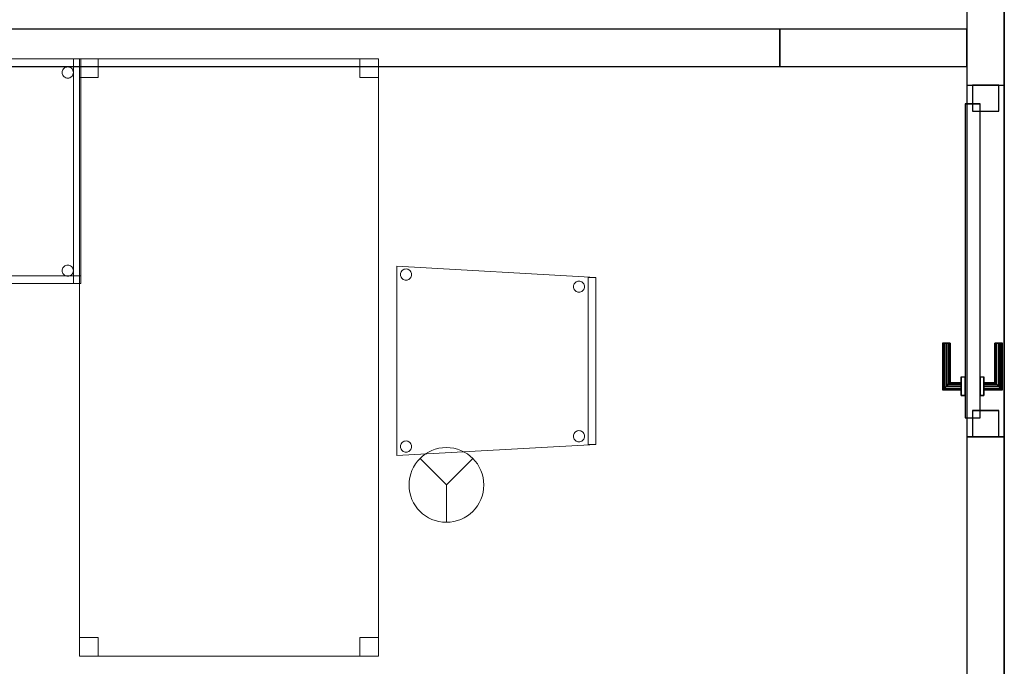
# Model space of a CAD drawing. Header units: metres. Extents: x 397.7 to 427.5, y 12.7 to 28.4.
# Tile 4 of 135: x 401.8 to 404.4, y 18.1 to 19.9. Entities that reach past the tile are written whole.
import ezdxf

# ---------------------------------------------------------------- set-up
doc = ezdxf.new("R2010")
doc.units = ezdxf.units.M
doc.layers.add('01_CARPINTERIA', color=5, linetype='Continuous', lineweight=25, true_color=0x0000ff)
for name, color, linetype, lineweight in [('02_MOBILIARIO', 7, 'Continuous', 18), ('A-DETL-____-MBND', 7, 'Continuous', 18), ('A-DETL-GENF-OTLN', 7, 'Continuous', 18), ('A-GENM-____-OTLN', 7, 'Continuous', 18), ('A-WALL-____-MCUT', 7, 'Continuous', 25), ('A-WALL-____-OTLN', 7, 'Continuous', 25)]:
    doc.layers.add(name, color=color, linetype=linetype, lineweight=lineweight)

# ---------------------------------------------------------------- blocks, each defined once
blk = doc.blocks.new('Family - Evans P3-156252-06_PCI_P3')
at = {"layer": 'A-WALL-____-MCUT', "color": 253, "true_color": 0xaaaaaa}
for p, q in [((4.2077, 0.1), (0.0198, 0.1)), ((4.2077, 0), (4.2077, 0.1)), ((0, 0), (4.2077, 0))]:
    blk.add_line(p, q, dxfattribs=at)
at = {"layer": 'A-WALL-____-OTLN', "color": 253, "true_color": 0xaaaaaa}
for p, q in [((4.2077, 0.1), (0.0198, 0.1)), ((4.2077, 0), (4.2077, 0.1)), ((0, 0), (4.2077, 0))]:
    blk.add_line(p, q, dxfattribs=at)
at = {"layer": 'A-WALL-____-OTLN', "color": 253, "lineweight": 18, "true_color": 0xaaaaaa}
blk.add_line((0, 0), (4.2077, 0), dxfattribs=at)
blk = doc.blocks.new('Family - Evans P3-156268-06_PCI_P3')
at = {"layer": 'A-WALL-____-MCUT', "color": 253, "true_color": 0xaaaaaa}
for p, q in [((0.5, 0.1), (0, 0.1)), ((0, 0.1), (0, 0)), ((0.5, 0), (0.5, 0.1)), ((0, 0), (0.5, 0))]:
    blk.add_line(p, q, dxfattribs=at)
at = {"layer": 'A-WALL-____-OTLN', "color": 253, "true_color": 0xaaaaaa}
for p, q in [((0.5, 0.1), (0, 0.1)), ((0, 0.1), (0, 0)), ((0.5, 0), (0.5, 0.1)), ((0, 0), (0.5, 0))]:
    blk.add_line(p, q, dxfattribs=at)
at = {"layer": 'A-WALL-____-OTLN', "color": 253, "lineweight": 18, "true_color": 0xaaaaaa}
blk.add_line((0, 0), (0.5, 0), dxfattribs=at)
blk = doc.blocks.new('Family - Taula 100X60_P3-156294-06_PCI_P3')
at = {"layer": 'A-DETL-____-MBND', "color": 253, "true_color": 0xaaaaaa}
for p, q in [((0, 0.62), (0.02, 0.62)), ((0.02, 0.62), (0, 0.62)), ((0, 0.02), (0, 0.62)), ((0, 0.62), (0, 0.02)), ((0, 0.62), (0, 0.02)), ((0, 0.02), (0, 0.62)), ((1, 0.62), (0, 0.62)), ((0, 0.62), (1, 0.62)), ((0, 0.62), (0.98, 0.62)), ((0, 0.6), (0, 0.62)), ((0, 0.6), (0, 0.62)), ((0.98, 0.62), (0, 0.62)), ((0, 0.04), (0, 0.62)), ((0, 0.62), (1, 0.62)), ((1, 0.62), (0, 0.62)), ((0, 0.62), (0, 0.04)), ((0, 0.62), (0, 0.02)), ((0, 0.02), (0, 0.62)), ((1, 0.62), (0, 0.62)), ((0, 0.62), (1, 0.62)), ((0.02, 0.62), (0.02, 0.02)), ((0.02, 0.02), (0.02, 0.62)), ((0.47, 0.62), (0.49, 0.62)), ((0.49, 0.62), (0.47, 0.62)), ((0.47, 0.02), (0.47, 0.62)), ((0.47, 0.62), (0.47, 0.02)), ((0.47, 0.62), (0.49, 0.62)), ((0.49, 0.62), (0.47, 0.62)), ((0.47, 0.04), (0.47, 0.62)), ((0.47, 0.62), (0.47, 0.04)), ((0.49, 0.62), (0.49, 0.02)), ((0.49, 0.02), (0.49, 0.62)), ((0.49, 0.62), (0.49, 0.04)), ((0.49, 0.04), (0.49, 0.62)), ((0.98, 0.62), (1, 0.62)), ((1, 0.62), (0.98, 0.62)), ((0.98, 0.02), (0.98, 0.62)), ((0.98, 0.62), (0.98, 0.02)), ((0.98, 0.62), (0.98, 0.6)), ((0.98, 0.6), (0.98, 0.62)), ((1, 0.02), (1, 0.62)), ((1, 0.62), (1, 0.02)), ((1, 0.62), (1, 0.02)), ((1, 0.02), (1, 0.62)), ((1, 0.62), (1, 0.04)), ((1, 0.04), (1, 0.62)), ((1, 0.02), (1, 0.62)), ((1, 0.62), (1, 0.02)), ((0.98, 0.6), (0, 0.6)), ((0, 0.6), (0.98, 0.6)), ((0.0204, 0.585), (0.0206, 0.5876)), ((0.0206, 0.5876), (0.0204, 0.585)), ((0.0206, 0.5824), (0.0204, 0.585)), ((0.0204, 0.585), (0.0206, 0.5824)), ((0.0206, 0.5876), (0.0213, 0.5901)), ((0.0213, 0.5901), (0.0206, 0.5876)), ((0.0213, 0.5799), (0.0206, 0.5824)), ((0.0206, 0.5824), (0.0213, 0.5799)), ((0.0213, 0.5901), (0.0224, 0.5925)), ((0.0224, 0.5925), (0.0213, 0.5901)), ((0.0224, 0.5776), (0.0213, 0.5799)), ((0.0213, 0.5799), (0.0224, 0.5776)), ((0.0224, 0.5925), (0.0238, 0.5946)), ((0.0238, 0.5946), (0.0224, 0.5925)), ((0.0238, 0.5946), (0.0257, 0.5965)), ((0.0257, 0.5965), (0.0238, 0.5946)), ((0.0257, 0.5965), (0.0278, 0.598)), ((0.0278, 0.598), (0.0257, 0.5965)), ((0.0278, 0.598), (0.0302, 0.5991)), ((0.0302, 0.5991), (0.0278, 0.598)), ((0.0302, 0.5991), (0.0327, 0.5997)), ((0.0327, 0.5997), (0.0302, 0.5991)), ((0.0327, 0.5997), (0.0353, 0.6)), ((0.0353, 0.6), (0.0327, 0.5997)), ((0.0353, 0.6), (0.0379, 0.5997)), ((0.0379, 0.5997), (0.0353, 0.6)), ((0.0379, 0.5997), (0.0404, 0.5991)), ((0.0404, 0.5991), (0.0379, 0.5997)), ((0.0404, 0.5991), (0.0428, 0.598)), ((0.0428, 0.598), (0.0404, 0.5991)), ((0.0428, 0.598), (0.0449, 0.5965)), ((0.0449, 0.5965), (0.0428, 0.598)), ((0.0449, 0.5965), (0.0467, 0.5946)), ((0.0467, 0.5946), (0.0449, 0.5965)), ((0.0467, 0.5946), (0.0482, 0.5925)), ((0.0482, 0.5925), (0.0467, 0.5946)), ((0.0482, 0.5925), (0.0493, 0.5901)), ((0.0493, 0.5901), (0.0482, 0.5925)), ((0.0493, 0.5799), (0.0482, 0.5776)), ((0.0482, 0.5776), (0.0493, 0.5799)), ((0.0493, 0.5901), (0.05, 0.5876)), ((0.05, 0.5876), (0.0493, 0.5901)), ((0.05, 0.5824), (0.0493, 0.5799)), ((0.0493, 0.5799), (0.05, 0.5824)), ((0.05, 0.5876), (0.0502, 0.585)), ((0.0502, 0.585), (0.05, 0.5876)), ((0.0502, 0.585), (0.05, 0.5824)), ((0.05, 0.5824), (0.0502, 0.585)), ((0.9501, 0.5838), (0.9503, 0.5864)), ((0.9503, 0.5864), (0.9501, 0.5838)), ((0.9503, 0.5812), (0.9501, 0.5838)), ((0.9501, 0.5838), (0.9503, 0.5812)), ((0.9503, 0.5864), (0.951, 0.5889)), ((0.951, 0.5889), (0.9503, 0.5864)), ((0.951, 0.5787), (0.9503, 0.5812)), ((0.9503, 0.5812), (0.951, 0.5787)), ((0.951, 0.5889), (0.9521, 0.5913)), ((0.9521, 0.5913), (0.951, 0.5889)), ((0.9521, 0.5913), (0.9536, 0.5934)), ((0.9536, 0.5934), (0.9521, 0.5913)), ((0.9536, 0.5934), (0.9554, 0.5953)), ((0.9554, 0.5953), (0.9536, 0.5934)), ((0.9554, 0.5953), (0.9575, 0.5968)), ((0.9575, 0.5968), (0.9554, 0.5953)), ((0.9575, 0.5968), (0.9599, 0.5979)), ((0.9599, 0.5979), (0.9575, 0.5968)), ((0.9599, 0.5979), (0.9624, 0.5985)), ((0.9624, 0.5985), (0.9599, 0.5979)), ((0.9624, 0.5985), (0.965, 0.5988)), ((0.965, 0.5988), (0.9624, 0.5985)), ((0.965, 0.5988), (0.9676, 0.5985)), ((0.9676, 0.5985), (0.965, 0.5988)), ((0.9676, 0.5985), (0.9701, 0.5979)), ((0.9701, 0.5979), (0.9676, 0.5985)), ((0.9701, 0.5979), (0.9725, 0.5968)), ((0.9725, 0.5968), (0.9701, 0.5979)), ((0.9725, 0.5968), (0.9746, 0.5953)), ((0.9746, 0.5953), (0.9725, 0.5968)), ((0.9746, 0.5953), (0.9764, 0.5934)), ((0.9764, 0.5934), (0.9746, 0.5953)), ((0.9764, 0.5934), (0.9779, 0.5913)), ((0.9779, 0.5913), (0.9764, 0.5934)), ((0.9779, 0.5913), (0.979, 0.5889)), ((0.979, 0.5889), (0.9779, 0.5913)), ((0.979, 0.5889), (0.9797, 0.5864)), ((0.9797, 0.5864), (0.979, 0.5889)), ((0.9797, 0.5812), (0.979, 0.5787)), ((0.979, 0.5787), (0.9797, 0.5812)), ((0.9797, 0.5864), (0.9799, 0.5838)), ((0.9799, 0.5838), (0.9797, 0.5864)), ((0.9799, 0.5838), (0.9797, 0.5812)), ((0.9797, 0.5812), (0.9799, 0.5838)), ((0.0238, 0.5754), (0.0224, 0.5776)), ((0.0224, 0.5776), (0.0238, 0.5754)), ((0.0257, 0.5736), (0.0238, 0.5754)), ((0.0238, 0.5754), (0.0257, 0.5736)), ((0.0278, 0.5721), (0.0257, 0.5736)), ((0.0257, 0.5736), (0.0278, 0.5721)), ((0.0302, 0.571), (0.0278, 0.5721)), ((0.0278, 0.5721), (0.0302, 0.571)), ((0.0327, 0.5703), (0.0302, 0.571)), ((0.0302, 0.571), (0.0327, 0.5703)), ((0.0353, 0.5701), (0.0327, 0.5703)), ((0.0327, 0.5703), (0.0353, 0.5701)), ((0.0379, 0.5703), (0.0353, 0.5701)), ((0.0353, 0.5701), (0.0379, 0.5703)), ((0.0404, 0.571), (0.0379, 0.5703)), ((0.0379, 0.5703), (0.0404, 0.571)), ((0.0428, 0.5721), (0.0404, 0.571)), ((0.0404, 0.571), (0.0428, 0.5721)), ((0.0449, 0.5736), (0.0428, 0.5721)), ((0.0428, 0.5721), (0.0449, 0.5736)), ((0.0467, 0.5754), (0.0449, 0.5736)), ((0.0449, 0.5736), (0.0467, 0.5754)), ((0.0482, 0.5776), (0.0467, 0.5754)), ((0.0467, 0.5754), (0.0482, 0.5776)), ((0.9521, 0.5764), (0.951, 0.5787)), ((0.951, 0.5787), (0.9521, 0.5764)), ((0.9536, 0.5742), (0.9521, 0.5764)), ((0.9521, 0.5764), (0.9536, 0.5742)), ((0.9554, 0.5724), (0.9536, 0.5742)), ((0.9536, 0.5742), (0.9554, 0.5724)), ((0.9575, 0.5709), (0.9554, 0.5724)), ((0.9554, 0.5724), (0.9575, 0.5709)), ((0.9599, 0.5698), (0.9575, 0.5709)), ((0.9575, 0.5709), (0.9599, 0.5698)), ((0.9624, 0.5691), (0.9599, 0.5698)), ((0.9599, 0.5698), (0.9624, 0.5691)), ((0.965, 0.5689), (0.9624, 0.5691)), ((0.9624, 0.5691), (0.965, 0.5689)), ((0.9676, 0.5691), (0.965, 0.5689)), ((0.965, 0.5689), (0.9676, 0.5691)), ((0.9701, 0.5698), (0.9676, 0.5691)), ((0.9676, 0.5691), (0.9701, 0.5698)), ((0.9725, 0.5709), (0.9701, 0.5698)), ((0.9701, 0.5698), (0.9725, 0.5709)), ((0.9746, 0.5724), (0.9725, 0.5709)), ((0.9725, 0.5709), (0.9746, 0.5724)), ((0.9764, 0.5742), (0.9746, 0.5724)), ((0.9746, 0.5724), (0.9764, 0.5742)), ((0.9779, 0.5764), (0.9764, 0.5742)), ((0.9764, 0.5742), (0.9779, 0.5764)), ((0.979, 0.5787), (0.9779, 0.5764)), ((0.9779, 0.5764), (0.979, 0.5787)), ((0.02, 0.055), (0.0202, 0.0576)), ((0.0202, 0.0576), (0.02, 0.055)), ((0.0202, 0.0524), (0.02, 0.055)), ((0.02, 0.055), (0.0202, 0.0524)), ((0.0202, 0.0576), (0.0209, 0.0601)), ((0.0209, 0.0601), (0.0202, 0.0576)), ((0.0209, 0.0601), (0.022, 0.0625)), ((0.022, 0.0625), (0.0209, 0.0601)), ((0.022, 0.0625), (0.0235, 0.0646)), ((0.0235, 0.0646), (0.022, 0.0625)), ((0.0235, 0.0646), (0.0254, 0.0664)), ((0.0254, 0.0664), (0.0235, 0.0646)), ((0.0254, 0.0664), (0.0275, 0.0679)), ((0.0275, 0.0679), (0.0254, 0.0664)), ((0.0275, 0.0679), (0.0298, 0.069)), ((0.0298, 0.069), (0.0275, 0.0679)), ((0.0298, 0.069), (0.0324, 0.0697)), ((0.0324, 0.0697), (0.0298, 0.069)), ((0.0324, 0.0697), (0.035, 0.0699)), ((0.035, 0.0699), (0.0324, 0.0697)), ((0.035, 0.0699), (0.0375, 0.0697)), ((0.0375, 0.0697), (0.035, 0.0699)), ((0.0375, 0.0697), (0.0401, 0.069)), ((0.0401, 0.069), (0.0375, 0.0697)), ((0.0401, 0.069), (0.0424, 0.0679)), ((0.0424, 0.0679), (0.0401, 0.069)), ((0.0424, 0.0679), (0.0446, 0.0664)), ((0.0446, 0.0664), (0.0424, 0.0679)), ((0.0446, 0.0664), (0.0464, 0.0646)), ((0.0464, 0.0646), (0.0446, 0.0664)), ((0.0464, 0.0646), (0.0479, 0.0625)), ((0.0479, 0.0625), (0.0464, 0.0646)), ((0.0479, 0.0625), (0.049, 0.0601)), ((0.049, 0.0601), (0.0479, 0.0625)), ((0.049, 0.0601), (0.0497, 0.0576)), ((0.0497, 0.0576), (0.049, 0.0601)), ((0.0497, 0.0576), (0.0499, 0.055)), ((0.0499, 0.055), (0.0497, 0.0576)), ((0.0499, 0.055), (0.0497, 0.0524)), ((0.0497, 0.0524), (0.0499, 0.055)), ((0.9501, 0.0538), (0.9503, 0.0564)), ((0.9503, 0.0564), (0.9501, 0.0538)), ((0.9503, 0.0512), (0.9501, 0.0538)), ((0.9501, 0.0538), (0.9503, 0.0512)), ((0.9503, 0.0564), (0.951, 0.0589)), ((0.951, 0.0589), (0.9503, 0.0564)), ((0.951, 0.0589), (0.9521, 0.0613)), ((0.9521, 0.0613), (0.951, 0.0589)), ((0.9521, 0.0613), (0.9536, 0.0634)), ((0.9536, 0.0634), (0.9521, 0.0613)), ((0.9536, 0.0634), (0.9554, 0.0653)), ((0.9554, 0.0653), (0.9536, 0.0634)), ((0.9554, 0.0653), (0.9575, 0.0668)), ((0.9575, 0.0668), (0.9554, 0.0653)), ((0.9575, 0.0668), (0.9599, 0.0679)), ((0.9599, 0.0679), (0.9575, 0.0668)), ((0.9599, 0.0679), (0.9624, 0.0685)), ((0.9624, 0.0685), (0.9599, 0.0679)), ((0.9624, 0.0685), (0.965, 0.0688)), ((0.965, 0.0688), (0.9624, 0.0685)), ((0.965, 0.0688), (0.9676, 0.0685)), ((0.9676, 0.0685), (0.965, 0.0688)), ((0.9676, 0.0685), (0.9701, 0.0679)), ((0.9701, 0.0679), (0.9676, 0.0685)), ((0.9701, 0.0679), (0.9725, 0.0668)), ((0.9725, 0.0668), (0.9701, 0.0679)), ((0.9725, 0.0668), (0.9746, 0.0653)), ((0.9746, 0.0653), (0.9725, 0.0668)), ((0.9746, 0.0653), (0.9764, 0.0634)), ((0.9764, 0.0634), (0.9746, 0.0653)), ((0.9764, 0.0634), (0.9779, 0.0613)), ((0.9779, 0.0613), (0.9764, 0.0634)), ((0.9779, 0.0613), (0.979, 0.0589)), ((0.979, 0.0589), (0.9779, 0.0613)), ((0.979, 0.0589), (0.9797, 0.0564)), ((0.9797, 0.0564), (0.979, 0.0589)), ((0.9797, 0.0564), (0.9799, 0.0538)), ((0.9799, 0.0538), (0.9797, 0.0564)), ((0.9799, 0.0538), (0.9797, 0.0512)), ((0.9797, 0.0512), (0.9799, 0.0538)), ((0, 0.04), (0.49, 0.04)), ((0, 0.02), (0, 0.04)), ((0, 0.02), (0, 0.04)), ((0.49, 0.04), (0, 0.04)), ((1, 0.04), (0, 0.04)), ((0, 0.04), (1, 0.04)), ((0.0209, 0.0499), (0.0202, 0.0524)), ((0.0202, 0.0524), (0.0209, 0.0499)), ((0.022, 0.0475), (0.0209, 0.0499)), ((0.0209, 0.0499), (0.022, 0.0475)), ((0.0235, 0.0454), (0.022, 0.0475)), ((0.022, 0.0475), (0.0235, 0.0454)), ((0.0254, 0.0436), (0.0235, 0.0454)), ((0.0235, 0.0454), (0.0254, 0.0436)), ((0.0275, 0.0421), (0.0254, 0.0436)), ((0.0254, 0.0436), (0.0275, 0.0421)), ((0.0298, 0.041), (0.0275, 0.0421)), ((0.0275, 0.0421), (0.0298, 0.041)), ((0.0324, 0.0403), (0.0298, 0.041)), ((0.0298, 0.041), (0.0324, 0.0403)), ((0.035, 0.0401), (0.0324, 0.0403)), ((0.0324, 0.0403), (0.035, 0.0401)), ((0.0375, 0.0403), (0.035, 0.0401)), ((0.035, 0.0401), (0.0375, 0.0403)), ((0.0401, 0.041), (0.0375, 0.0403)), ((0.0375, 0.0403), (0.0401, 0.041)), ((0.0424, 0.0421), (0.0401, 0.041)), ((0.0401, 0.041), (0.0424, 0.0421)), ((0.0446, 0.0436), (0.0424, 0.0421)), ((0.0424, 0.0421), (0.0446, 0.0436)), ((0.0464, 0.0454), (0.0446, 0.0436)), ((0.0446, 0.0436), (0.0464, 0.0454)), ((0.0479, 0.0475), (0.0464, 0.0454)), ((0.0464, 0.0454), (0.0479, 0.0475)), ((0.049, 0.0499), (0.0479, 0.0475)), ((0.0479, 0.0475), (0.049, 0.0499)), ((0.0497, 0.0524), (0.049, 0.0499)), ((0.049, 0.0499), (0.0497, 0.0524)), ((0.49, 0.04), (0.47, 0.04)), ((0.49, 0.04), (0.47, 0.04)), ((0.49, 0.04), (0.49, 0.02)), ((0.49, 0.02), (0.49, 0.04)), ((0.951, 0.0487), (0.9503, 0.0512)), ((0.9503, 0.0512), (0.951, 0.0487)), ((0.9521, 0.0464), (0.951, 0.0487)), ((0.951, 0.0487), (0.9521, 0.0464)), ((0.9536, 0.0442), (0.9521, 0.0464)), ((0.9521, 0.0464), (0.9536, 0.0442)), ((0.9554, 0.0424), (0.9536, 0.0442)), ((0.9536, 0.0442), (0.9554, 0.0424)), ((0.9575, 0.0409), (0.9554, 0.0424)), ((0.9554, 0.0424), (0.9575, 0.0409)), ((0.9599, 0.0398), (0.9575, 0.0409)), ((0.9575, 0.0409), (0.9599, 0.0398)), ((0.9624, 0.0391), (0.9599, 0.0398)), ((0.9599, 0.0398), (0.9624, 0.0391)), ((0.965, 0.0389), (0.9624, 0.0391)), ((0.9624, 0.0391), (0.965, 0.0389)), ((0.9676, 0.0391), (0.965, 0.0389)), ((0.965, 0.0389), (0.9676, 0.0391)), ((0.9701, 0.0398), (0.9676, 0.0391)), ((0.9676, 0.0391), (0.9701, 0.0398)), ((0.9725, 0.0409), (0.9701, 0.0398)), ((0.9701, 0.0398), (0.9725, 0.0409)), ((0.9746, 0.0424), (0.9725, 0.0409)), ((0.9725, 0.0409), (0.9746, 0.0424)), ((0.9764, 0.0442), (0.9746, 0.0424)), ((0.9746, 0.0424), (0.9764, 0.0442)), ((0.9779, 0.0464), (0.9764, 0.0442)), ((0.9764, 0.0442), (0.9779, 0.0464)), ((0.979, 0.0487), (0.9779, 0.0464)), ((0.9779, 0.0464), (0.979, 0.0487)), ((0.9797, 0.0512), (0.979, 0.0487)), ((0.979, 0.0487), (0.9797, 0.0512)), ((0.02, 0.02), (0, 0.02)), ((0.02, 0.02), (0, 0.02)), ((0, 0.02), (1, 0.02)), ((1, 0.02), (0, 0.02)), ((0.49, 0.02), (0, 0.02)), ((0, 0.02), (0.49, 0.02)), ((0, 0.02), (1, 0.02)), ((1, 0.02), (0, 0.02)), ((0.3744, 0), (0.3744, 0.02)), ((0.3744, 0.02), (0.3944, 0.02)), ((0.3944, 0.02), (0.3744, 0.02)), ((0.3744, 0.02), (0.3744, 0)), ((0.3944, 0), (0.3744, 0)), ((0.3744, 0), (0.3944, 0)), ((0.3944, 0.02), (0.3944, 0)), ((0.3944, 0), (0.3944, 0.02)), ((0.49, 0.02), (0.47, 0.02)), ((0.49, 0.02), (0.47, 0.02)), ((1, 0.02), (0.98, 0.02)), ((1, 0.02), (0.98, 0.02))]:
    blk.add_line(p, q, dxfattribs=at)
blk = doc.blocks.new('Family - Mampara P3-156372-06_PCI_P3')
at = {"layer": 'A-WALL-____-MCUT', "color": 253, "true_color": 0xaaaaaa}
for p, q in [((3.7285, 0.1), (3.5285, 0.1)), ((3.7285, 0), (3.7285, 0.1)), ((4.6685, 0.1), (4.6685, 0)), ((6.1554, 0.1), (4.6685, 0.1)), ((3.5285, 0), (3.7285, 0)), ((4.6685, 0), (6.1554, 0))]:
    blk.add_line(p, q, dxfattribs=at)
at = {"layer": 'A-WALL-____-OTLN', "color": 253, "true_color": 0xaaaaaa}
for p, q in [((0.8932, 0.1), (6.1554, 0.1)), ((3.7285, 0), (3.7285, 0.1)), ((4.6685, 0.1), (3.7285, 0.1)), ((4.6685, 0), (4.6685, 0.1)), ((0.8932, 0), (6.1554, 0)), ((3.7285, 0), (4.6685, 0))]:
    blk.add_line(p, q, dxfattribs=at)
at = {"layer": 'A-WALL-____-OTLN', "color": 253, "lineweight": 18, "true_color": 0xaaaaaa}
blk.add_line((0, 0), (6.1554, 0), dxfattribs=at)
blk = doc.blocks.new('Family - Vano porta P3-156376-06_PCI_P3')
at = {"layer": 'A-GENM-____-OTLN', "color": 253, "true_color": 0xaaaaaa}
for p, q in [((404.417, 19.6932), (404.317, 19.6932)), ((404.317, 19.6932), (404.317, 18.7532)), ((404.417, 19.6932), (404.317, 19.6932)), ((404.317, 18.7532), (404.317, 19.6932)), ((404.417, 18.7532), (404.417, 19.6932)), ((404.417, 19.6932), (404.417, 18.7532)), ((404.317, 18.7532), (404.417, 18.7532)), ((404.417, 18.7532), (404.317, 18.7532))]:
    blk.add_line(p, q, dxfattribs=at)
blk = doc.blocks.new('Family - Cadira confident_P3-156411-06_PCI_P3')
at = {"layer": 'A-DETL-____-MBND', "color": 253, "true_color": 0xaaaaaa}
for p, q in [((0, 0.5065), (0.5326, 0.4765)), ((0, 0), (0, 0.5065)), ((0.5326, 0.4765), (0, 0.5065)), ((0, 0.5065), (0, 0)), ((0.0102, 0.4842), (0.0104, 0.4868)), ((0.0104, 0.4868), (0.0102, 0.4842)), ((0.0104, 0.4816), (0.0102, 0.4842)), ((0.0102, 0.4842), (0.0104, 0.4816)), ((0.0104, 0.4868), (0.0111, 0.4893)), ((0.0111, 0.4893), (0.0104, 0.4868)), ((0.0111, 0.4791), (0.0104, 0.4816)), ((0.0104, 0.4816), (0.0111, 0.4791)), ((0.0111, 0.4893), (0.0122, 0.4917)), ((0.0122, 0.4917), (0.0111, 0.4893)), ((0.0122, 0.4768), (0.0111, 0.4791)), ((0.0111, 0.4791), (0.0122, 0.4768)), ((0.0122, 0.4917), (0.0137, 0.4938)), ((0.0137, 0.4938), (0.0122, 0.4917)), ((0.0136, 0.4746), (0.0122, 0.4768)), ((0.0122, 0.4768), (0.0136, 0.4746)), ((0.0155, 0.4728), (0.0136, 0.4746)), ((0.0136, 0.4746), (0.0155, 0.4728)), ((0.0137, 0.4938), (0.0155, 0.4957)), ((0.0155, 0.4957), (0.0137, 0.4938)), ((0.0155, 0.4957), (0.0176, 0.4972)), ((0.0176, 0.4972), (0.0155, 0.4957)), ((0.0176, 0.4972), (0.02, 0.4983)), ((0.02, 0.4983), (0.0176, 0.4972)), ((0.02, 0.4983), (0.0225, 0.4989)), ((0.0225, 0.4989), (0.02, 0.4983)), ((0.0225, 0.4989), (0.0251, 0.4992)), ((0.0251, 0.4992), (0.0225, 0.4989)), ((0.0251, 0.4992), (0.0277, 0.4989)), ((0.0277, 0.4989), (0.0251, 0.4992)), ((0.0277, 0.4989), (0.0302, 0.4983)), ((0.0302, 0.4983), (0.0277, 0.4989)), ((0.0302, 0.4983), (0.0326, 0.4972)), ((0.0326, 0.4972), (0.0302, 0.4983)), ((0.0326, 0.4972), (0.0347, 0.4957)), ((0.0347, 0.4957), (0.0326, 0.4972)), ((0.0347, 0.4957), (0.0365, 0.4938)), ((0.0365, 0.4938), (0.0347, 0.4957)), ((0.0365, 0.4746), (0.0347, 0.4728)), ((0.0347, 0.4728), (0.0365, 0.4746)), ((0.0365, 0.4938), (0.038, 0.4917)), ((0.038, 0.4917), (0.0365, 0.4938)), ((0.038, 0.4767), (0.0365, 0.4746)), ((0.0365, 0.4746), (0.038, 0.4767)), ((0.038, 0.4917), (0.0391, 0.4893)), ((0.0391, 0.4893), (0.038, 0.4917)), ((0.0391, 0.4791), (0.038, 0.4767)), ((0.038, 0.4767), (0.0391, 0.4791)), ((0.0391, 0.4893), (0.0398, 0.4868)), ((0.0398, 0.4868), (0.0391, 0.4893)), ((0.0398, 0.4816), (0.0391, 0.4791)), ((0.0391, 0.4791), (0.0398, 0.4816)), ((0.0398, 0.4868), (0.04, 0.4842)), ((0.04, 0.4842), (0.0398, 0.4868)), ((0.04, 0.4842), (0.0398, 0.4816)), ((0.0398, 0.4816), (0.04, 0.4842)), ((0.5126, 0.03), (0.5126, 0.4765)), ((0.5126, 0.4765), (0.5326, 0.4765)), ((0.5126, 0.4765), (0.5126, 0.03)), ((0.5326, 0.4765), (0.5126, 0.4765)), ((0.5326, 0.4765), (0.5326, 0.03)), ((0.5326, 0.03), (0.5326, 0.4765)), ((0.5326, 0.4765), (0.5326, 0.03)), ((0.5326, 0.03), (0.5326, 0.4765)), ((0.0176, 0.4713), (0.0155, 0.4728)), ((0.0155, 0.4728), (0.0176, 0.4713)), ((0.02, 0.4702), (0.0176, 0.4713)), ((0.0176, 0.4713), (0.02, 0.4702)), ((0.0225, 0.4695), (0.02, 0.4702)), ((0.02, 0.4702), (0.0225, 0.4695)), ((0.0251, 0.4693), (0.0225, 0.4695)), ((0.0225, 0.4695), (0.0251, 0.4693)), ((0.0277, 0.4695), (0.0251, 0.4693)), ((0.0251, 0.4693), (0.0277, 0.4695)), ((0.0302, 0.4702), (0.0277, 0.4695)), ((0.0277, 0.4695), (0.0302, 0.4702)), ((0.0326, 0.4713), (0.0302, 0.4702)), ((0.0302, 0.4702), (0.0326, 0.4713)), ((0.0347, 0.4728), (0.0326, 0.4713)), ((0.0326, 0.4713), (0.0347, 0.4728)), ((0.4726, 0.4519), (0.4728, 0.4545)), ((0.4728, 0.4545), (0.4726, 0.4519)), ((0.4728, 0.4493), (0.4726, 0.4519)), ((0.4726, 0.4519), (0.4728, 0.4493)), ((0.4728, 0.4545), (0.4735, 0.457)), ((0.4735, 0.457), (0.4728, 0.4545)), ((0.4735, 0.4468), (0.4728, 0.4493)), ((0.4728, 0.4493), (0.4735, 0.4468)), ((0.4735, 0.457), (0.4746, 0.4593)), ((0.4746, 0.4593), (0.4735, 0.457)), ((0.4746, 0.4593), (0.4761, 0.4615)), ((0.4761, 0.4615), (0.4746, 0.4593)), ((0.4761, 0.4615), (0.4779, 0.4633)), ((0.4779, 0.4633), (0.4761, 0.4615)), ((0.4779, 0.4633), (0.48, 0.4648)), ((0.48, 0.4648), (0.4779, 0.4633)), ((0.48, 0.4648), (0.4824, 0.4659)), ((0.4824, 0.4659), (0.48, 0.4648)), ((0.4824, 0.4659), (0.4849, 0.4666)), ((0.4849, 0.4666), (0.4824, 0.4659)), ((0.4849, 0.4666), (0.4875, 0.4668)), ((0.4875, 0.4668), (0.4849, 0.4666)), ((0.4875, 0.4668), (0.4901, 0.4666)), ((0.4901, 0.4666), (0.4875, 0.4668)), ((0.4901, 0.4666), (0.4926, 0.4659)), ((0.4926, 0.4659), (0.4901, 0.4666)), ((0.4926, 0.4659), (0.495, 0.4648)), ((0.495, 0.4648), (0.4926, 0.4659)), ((0.495, 0.4648), (0.4971, 0.4633)), ((0.4971, 0.4633), (0.495, 0.4648)), ((0.4971, 0.4633), (0.499, 0.4615)), ((0.499, 0.4615), (0.4971, 0.4633)), ((0.499, 0.4615), (0.5004, 0.4593)), ((0.5004, 0.4593), (0.499, 0.4615)), ((0.5004, 0.4593), (0.5015, 0.457)), ((0.5015, 0.457), (0.5004, 0.4593)), ((0.5015, 0.457), (0.5022, 0.4544)), ((0.5022, 0.4544), (0.5015, 0.457)), ((0.5022, 0.4493), (0.5015, 0.4467)), ((0.5015, 0.4467), (0.5022, 0.4493)), ((0.5022, 0.4544), (0.5024, 0.4519)), ((0.5024, 0.4519), (0.5022, 0.4544)), ((0.5024, 0.4519), (0.5022, 0.4493)), ((0.5022, 0.4493), (0.5024, 0.4519)), ((0.4746, 0.4444), (0.4735, 0.4468)), ((0.4735, 0.4468), (0.4746, 0.4444)), ((0.4761, 0.4423), (0.4746, 0.4444)), ((0.4746, 0.4444), (0.4761, 0.4423)), ((0.4779, 0.4404), (0.4761, 0.4423)), ((0.4761, 0.4423), (0.4779, 0.4404)), ((0.48, 0.4389), (0.4779, 0.4404)), ((0.4779, 0.4404), (0.48, 0.4389)), ((0.4824, 0.4378), (0.48, 0.4389)), ((0.48, 0.4389), (0.4824, 0.4378)), ((0.4849, 0.4372), (0.4824, 0.4378)), ((0.4824, 0.4378), (0.4849, 0.4372)), ((0.4875, 0.4369), (0.4849, 0.4372)), ((0.4849, 0.4372), (0.4875, 0.4369)), ((0.4901, 0.4372), (0.4875, 0.4369)), ((0.4875, 0.4369), (0.4901, 0.4372)), ((0.4926, 0.4378), (0.4901, 0.4372)), ((0.4901, 0.4372), (0.4926, 0.4378)), ((0.495, 0.4389), (0.4926, 0.4378)), ((0.4926, 0.4378), (0.495, 0.4389)), ((0.4971, 0.4404), (0.495, 0.4389)), ((0.495, 0.4389), (0.4971, 0.4404)), ((0.4989, 0.4423), (0.4971, 0.4404)), ((0.4971, 0.4404), (0.4989, 0.4423)), ((0.5004, 0.4444), (0.4989, 0.4423)), ((0.4989, 0.4423), (0.5004, 0.4444)), ((0.5015, 0.4467), (0.5004, 0.4444)), ((0.5004, 0.4444), (0.5015, 0.4467)), ((0.4726, 0.0519), (0.4728, 0.0545)), ((0.4728, 0.0545), (0.4726, 0.0519)), ((0.4728, 0.0545), (0.4735, 0.057)), ((0.4735, 0.057), (0.4728, 0.0545)), ((0.4735, 0.057), (0.4746, 0.0593)), ((0.4746, 0.0593), (0.4735, 0.057)), ((0.4746, 0.0593), (0.4761, 0.0615)), ((0.4761, 0.0615), (0.4746, 0.0593)), ((0.4761, 0.0615), (0.4779, 0.0633)), ((0.4779, 0.0633), (0.4761, 0.0615)), ((0.4779, 0.0633), (0.48, 0.0648)), ((0.48, 0.0648), (0.4779, 0.0633)), ((0.48, 0.0648), (0.4824, 0.0659)), ((0.4824, 0.0659), (0.48, 0.0648)), ((0.4824, 0.0659), (0.4849, 0.0666)), ((0.4849, 0.0666), (0.4824, 0.0659)), ((0.4849, 0.0666), (0.4875, 0.0668)), ((0.4875, 0.0668), (0.4849, 0.0666)), ((0.4875, 0.0668), (0.4901, 0.0666)), ((0.4901, 0.0666), (0.4875, 0.0668)), ((0.4901, 0.0666), (0.4926, 0.0659)), ((0.4926, 0.0659), (0.4901, 0.0666)), ((0.4926, 0.0659), (0.495, 0.0648)), ((0.495, 0.0648), (0.4926, 0.0659)), ((0.495, 0.0648), (0.4971, 0.0633)), ((0.4971, 0.0633), (0.495, 0.0648)), ((0.4971, 0.0633), (0.499, 0.0615)), ((0.499, 0.0615), (0.4971, 0.0633)), ((0.499, 0.0615), (0.5004, 0.0593)), ((0.5004, 0.0593), (0.499, 0.0615)), ((0.5004, 0.0593), (0.5015, 0.057)), ((0.5015, 0.057), (0.5004, 0.0593)), ((0.5015, 0.057), (0.5022, 0.0544)), ((0.5022, 0.0544), (0.5015, 0.057)), ((0.5022, 0.0544), (0.5024, 0.0519)), ((0.5024, 0.0519), (0.5022, 0.0544)), ((0.5326, 0.03), (0, 0)), ((0, 0), (0.5326, 0.03)), ((0.0102, 0.0242), (0.0104, 0.0268)), ((0.0104, 0.0268), (0.0102, 0.0242)), ((0.0104, 0.0268), (0.0111, 0.0293)), ((0.0111, 0.0293), (0.0104, 0.0268)), ((0.0111, 0.0293), (0.0122, 0.0317)), ((0.0122, 0.0317), (0.0111, 0.0293)), ((0.0122, 0.0317), (0.0137, 0.0338)), ((0.0137, 0.0338), (0.0122, 0.0317)), ((0.0137, 0.0338), (0.0155, 0.0357)), ((0.0155, 0.0357), (0.0137, 0.0338)), ((0.0155, 0.0357), (0.0176, 0.0372)), ((0.0176, 0.0372), (0.0155, 0.0357)), ((0.0176, 0.0372), (0.02, 0.0383)), ((0.02, 0.0383), (0.0176, 0.0372)), ((0.02, 0.0383), (0.0225, 0.0389)), ((0.0225, 0.0389), (0.02, 0.0383)), ((0.0225, 0.0389), (0.0251, 0.0392)), ((0.0251, 0.0392), (0.0225, 0.0389)), ((0.0251, 0.0392), (0.0277, 0.0389)), ((0.0277, 0.0389), (0.0251, 0.0392)), ((0.0277, 0.0389), (0.0302, 0.0383)), ((0.0302, 0.0383), (0.0277, 0.0389)), ((0.0302, 0.0383), (0.0326, 0.0372)), ((0.0326, 0.0372), (0.0302, 0.0383)), ((0.0326, 0.0372), (0.0347, 0.0357)), ((0.0347, 0.0357), (0.0326, 0.0372)), ((0.0347, 0.0357), (0.0365, 0.0338)), ((0.0365, 0.0338), (0.0347, 0.0357)), ((0.0365, 0.0338), (0.038, 0.0317)), ((0.038, 0.0317), (0.0365, 0.0338)), ((0.038, 0.0317), (0.0391, 0.0293)), ((0.0391, 0.0293), (0.038, 0.0317)), ((0.0391, 0.0293), (0.0398, 0.0268)), ((0.0398, 0.0268), (0.0391, 0.0293)), ((0.0398, 0.0268), (0.04, 0.0242)), ((0.04, 0.0242), (0.0398, 0.0268)), ((0.4728, 0.0493), (0.4726, 0.0519)), ((0.4726, 0.0519), (0.4728, 0.0493)), ((0.4735, 0.0468), (0.4728, 0.0493)), ((0.4728, 0.0493), (0.4735, 0.0468)), ((0.4746, 0.0444), (0.4735, 0.0468)), ((0.4735, 0.0468), (0.4746, 0.0444)), ((0.4761, 0.0423), (0.4746, 0.0444)), ((0.4746, 0.0444), (0.4761, 0.0423)), ((0.4779, 0.0404), (0.4761, 0.0423)), ((0.4761, 0.0423), (0.4779, 0.0404)), ((0.48, 0.0389), (0.4779, 0.0404)), ((0.4779, 0.0404), (0.48, 0.0389)), ((0.4824, 0.0378), (0.48, 0.0389)), ((0.48, 0.0389), (0.4824, 0.0378)), ((0.4849, 0.0372), (0.4824, 0.0378)), ((0.4824, 0.0378), (0.4849, 0.0372)), ((0.4875, 0.0369), (0.4849, 0.0372)), ((0.4849, 0.0372), (0.4875, 0.0369)), ((0.4901, 0.0372), (0.4875, 0.0369)), ((0.4875, 0.0369), (0.4901, 0.0372)), ((0.4926, 0.0378), (0.4901, 0.0372)), ((0.4901, 0.0372), (0.4926, 0.0378)), ((0.495, 0.0389), (0.4926, 0.0378)), ((0.4926, 0.0378), (0.495, 0.0389)), ((0.4971, 0.0404), (0.495, 0.0389)), ((0.495, 0.0389), (0.4971, 0.0404)), ((0.4989, 0.0423), (0.4971, 0.0404)), ((0.4971, 0.0404), (0.4989, 0.0423)), ((0.5004, 0.0444), (0.4989, 0.0423)), ((0.4989, 0.0423), (0.5004, 0.0444)), ((0.5015, 0.0467), (0.5004, 0.0444)), ((0.5004, 0.0444), (0.5015, 0.0467)), ((0.5022, 0.0493), (0.5015, 0.0467)), ((0.5015, 0.0467), (0.5022, 0.0493)), ((0.5024, 0.0519), (0.5022, 0.0493)), ((0.5022, 0.0493), (0.5024, 0.0519)), ((0.5326, 0.03), (0.5126, 0.03)), ((0.5126, 0.03), (0.5326, 0.03)), ((0.0104, 0.0216), (0.0102, 0.0242)), ((0.0102, 0.0242), (0.0104, 0.0216)), ((0.0111, 0.0191), (0.0104, 0.0216)), ((0.0104, 0.0216), (0.0111, 0.0191)), ((0.0122, 0.0168), (0.0111, 0.0191)), ((0.0111, 0.0191), (0.0122, 0.0168)), ((0.0136, 0.0146), (0.0122, 0.0168)), ((0.0122, 0.0168), (0.0136, 0.0146)), ((0.0155, 0.0128), (0.0136, 0.0146)), ((0.0136, 0.0146), (0.0155, 0.0128)), ((0.0176, 0.0113), (0.0155, 0.0128)), ((0.0155, 0.0128), (0.0176, 0.0113)), ((0.02, 0.0102), (0.0176, 0.0113)), ((0.0176, 0.0113), (0.02, 0.0102)), ((0.0225, 0.0095), (0.02, 0.0102)), ((0.02, 0.0102), (0.0225, 0.0095)), ((0.0251, 0.0093), (0.0225, 0.0095)), ((0.0225, 0.0095), (0.0251, 0.0093)), ((0.0277, 0.0095), (0.0251, 0.0093)), ((0.0251, 0.0093), (0.0277, 0.0095)), ((0.0302, 0.0102), (0.0277, 0.0095)), ((0.0277, 0.0095), (0.0302, 0.0102)), ((0.0326, 0.0113), (0.0302, 0.0102)), ((0.0302, 0.0102), (0.0326, 0.0113)), ((0.0347, 0.0128), (0.0326, 0.0113)), ((0.0326, 0.0113), (0.0347, 0.0128)), ((0.0365, 0.0146), (0.0347, 0.0128)), ((0.0347, 0.0128), (0.0365, 0.0146)), ((0.038, 0.0167), (0.0365, 0.0146)), ((0.0365, 0.0146), (0.038, 0.0167)), ((0.0391, 0.0191), (0.038, 0.0167)), ((0.038, 0.0167), (0.0391, 0.0191)), ((0.0398, 0.0216), (0.0391, 0.0191)), ((0.0391, 0.0191), (0.0398, 0.0216)), ((0.04, 0.0242), (0.0398, 0.0216)), ((0.0398, 0.0216), (0.04, 0.0242))]:
    blk.add_line(p, q, dxfattribs=at)
blk = doc.blocks.new('Family - Taula 160X80_P3-156580-06_PCI_P3')
at = {"layer": 'A-DETL-____-MBND', "color": 253, "true_color": 0xaaaaaa}
for p, q in [((0, 1.5469), (0, 1.5969)), ((0, 1.5969), (0.05, 1.5969)), ((0.05, 1.5969), (0, 1.5969)), ((0, 1.5969), (0, 1.5469)), ((0, 0), (0, 1.5969)), ((0, 1.5969), (0.8001, 1.5969)), ((0.8001, 1.5969), (0, 1.5969)), ((0, 1.5969), (0, 0)), ((0.05, 1.5969), (0.05, 1.5469)), ((0.05, 1.5469), (0.05, 1.5969)), ((0.7501, 1.5469), (0.7501, 1.5969)), ((0.7501, 1.5969), (0.8001, 1.5969)), ((0.8001, 1.5969), (0.7501, 1.5969)), ((0.7501, 1.5969), (0.7501, 1.5469)), ((0.8001, 1.5969), (0.8001, 0)), ((0.8001, 0), (0.8001, 1.5969)), ((0.8001, 1.5969), (0.8001, 1.5469)), ((0.8001, 1.5469), (0.8001, 1.5969)), ((0.05, 1.5469), (0, 1.5469)), ((0, 1.5469), (0.05, 1.5469)), ((0.8001, 1.5469), (0.7501, 1.5469)), ((0.7501, 1.5469), (0.8001, 1.5469)), ((0, 0), (0, 0.05)), ((0, 0.05), (0.05, 0.05)), ((0.05, 0.05), (0, 0.05)), ((0, 0.05), (0, 0)), ((0.05, 0.05), (0.05, 0)), ((0.05, 0), (0.05, 0.05)), ((0.7501, 0), (0.7501, 0.05)), ((0.7501, 0.05), (0.8001, 0.05)), ((0.8001, 0.05), (0.7501, 0.05)), ((0.7501, 0.05), (0.7501, 0)), ((0.8001, 0.05), (0.8001, 0)), ((0.8001, 0), (0.8001, 0.05)), ((0.8001, 0), (0, 0)), ((0, 0), (0.8001, 0)), ((0.05, 0), (0, 0)), ((0, 0), (0.05, 0)), ((0.7501, 0), (0.8001, 0)), ((0.8001, 0), (0.7501, 0))]:
    blk.add_line(p, q, dxfattribs=at)
blk = doc.blocks.new('Family - LONDR55-XX_ZZ-ARQ-CAA-M3D-Londres55-156640-06_PCI_P3')
at = {"layer": '01_CARPINTERIA', "color": 161, "true_color": 0xaaaaff}
for p, q in [((0.1263, 0.1487), (0.125, 0.15)), ((0.125, 0.15), (0.125, 0.1)), ((0.125, 0.15), (0.1263, 0.1487)), ((0.25, 0.15), (0.125, 0.15)), ((0.13, 0.145), (0.1263, 0.1487)), ((0.1263, 0.1487), (0.1263, 0.1)), ((0.1263, 0.1487), (0.1263, 0.1)), ((0.1263, 0.1487), (0.13, 0.145)), ((0.25, 0.1487), (0.1263, 0.1487)), ((0.25, 0.1487), (0.1263, 0.1487)), ((0.135, 0.14), (0.13, 0.145)), ((0.13, 0.145), (0.13, 0.1)), ((0.13, 0.145), (0.13, 0.1)), ((0.13, 0.145), (0.135, 0.14)), ((0.25, 0.145), (0.13, 0.145)), ((0.25, 0.145), (0.13, 0.145)), ((0.135, 0.1), (0.135, 0.14)), ((0.135, 0.14), (0.135, 0.1)), ((0.135, 0.14), (0.14, 0.135)), ((0.14, 0.135), (0.135, 0.14)), ((0.135, 0.14), (0.25, 0.14)), ((0.25, 0.14), (0.135, 0.14)), ((0.14, 0.135), (0.14, 0.1)), ((0.14, 0.135), (0.1437, 0.1313)), ((0.1437, 0.1313), (0.14, 0.135)), ((0.14, 0.135), (0.14, 0.1)), ((0.25, 0.135), (0.14, 0.135)), ((0.25, 0.135), (0.14, 0.135)), ((0.25, 0.1487), (0.25, 0.15)), ((0.25, 0.15), (0.25, 0.1487)), ((0.25, 0.145), (0.25, 0.1487)), ((0.25, 0.1487), (0.25, 0.145)), ((0.25, 0.145), (0.25, 0.14)), ((0.25, 0.14), (0.25, 0.145)), ((0.25, 0.14), (0.25, 0.135)), ((0.25, 0.135), (0.25, 0.14)), ((0.25, 0.135), (0.25, 0.1313)), ((0.25, 0.1313), (0.25, 0.135)), ((0.1437, 0.1313), (0.1437, 0.1)), ((0.1437, 0.1313), (0.145, 0.13)), ((0.145, 0.13), (0.1437, 0.1313)), ((0.1437, 0.1313), (0.1437, 0.1)), ((0.25, 0.1313), (0.1437, 0.1313)), ((0.25, 0.1313), (0.1437, 0.1313)), ((0.145, 0.13), (0.145, 0.1)), ((0.25, 0.13), (0.145, 0.13)), ((0.25, 0.1313), (0.25, 0.13)), ((0.25, 0.13), (0.25, 0.1313)), ((0.89, 0.09), (0.05, 0.09)), ((0.05, 0.09), (0.05, 0.05)), ((0.89, 0.09), (0.05, 0.09)), ((0.05, 0.09), (0.05, 0.05)), ((0.16, 0.1), (0.11, 0.1)), ((0.11, 0.1), (0.16, 0.1)), ((0.11, 0.1), (0.11, 0.09)), ((0.11, 0.09), (0.11, 0.1)), ((0.16, 0.09), (0.11, 0.09)), ((0.11, 0.09), (0.16, 0.09)), ((0.1263, 0.1), (0.125, 0.1)), ((0.125, 0.1), (0.1263, 0.1)), ((0.13, 0.1), (0.1263, 0.1)), ((0.1263, 0.1), (0.13, 0.1)), ((0.135, 0.1), (0.13, 0.1)), ((0.13, 0.1), (0.135, 0.1)), ((0.14, 0.1), (0.135, 0.1)), ((0.135, 0.1), (0.14, 0.1)), ((0.14, 0.1), (0.1437, 0.1)), ((0.1437, 0.1), (0.14, 0.1)), ((0.1437, 0.1), (0.145, 0.1)), ((0.145, 0.1), (0.1437, 0.1)), ((0.16, 0.1), (0.16, 0.09)), ((0.16, 0.1), (0.16, 0.09)), ((0.89, 0.05), (0.89, 0.09)), ((0.89, 0.09), (0.89, 0.05)), ((0.07, 0.07), (0, 0.07)), ((0, 0.07), (0, 0)), ((0.07, 0.07), (0, 0.07)), ((0, 0.07), (0, 0)), ((0.07, 0), (0.07, 0.07)), ((0.07, 0.07), (0.07, 0)), ((0.94, 0.07), (0.87, 0.07)), ((0.87, 0.07), (0.87, 0)), ((0.94, 0.07), (0.87, 0.07)), ((0.87, 0.07), (0.87, 0)), ((0.94, 0), (0.94, 0.07)), ((0.94, 0.07), (0.94, 0)), ((0.05, 0.05), (0.89, 0.05)), ((0.05, 0.05), (0.89, 0.05)), ((0.11, 0.05), (0.16, 0.05)), ((0.16, 0.05), (0.11, 0.05)), ((0.11, 0.05), (0.11, 0.04)), ((0.11, 0.04), (0.11, 0.05)), ((0.11, 0.04), (0.16, 0.04)), ((0.16, 0.04), (0.11, 0.04)), ((0.1263, 0.04), (0.125, 0.04)), ((0.125, 0.04), (0.1263, 0.04)), ((0.125, 0.04), (0.125, -0.01)), ((0.13, 0.04), (0.1263, 0.04)), ((0.1263, 0.04), (0.13, 0.04)), ((0.1263, 0.04), (0.1263, -0.0087)), ((0.1263, 0.04), (0.1263, -0.0087)), ((0.13, 0.04), (0.135, 0.04)), ((0.135, 0.04), (0.13, 0.04)), ((0.13, 0.04), (0.13, -0.005)), ((0.13, 0.04), (0.13, -0.005)), ((0.135, 0.04), (0.14, 0.04)), ((0.14, 0.04), (0.135, 0.04)), ((0.135, 0), (0.135, 0.04)), ((0.135, 0.04), (0.135, 0)), ((0.14, 0.04), (0.1437, 0.04)), ((0.1437, 0.04), (0.14, 0.04)), ((0.14, 0.04), (0.14, 0.005)), ((0.14, 0.04), (0.14, 0.005)), ((0.1437, 0.04), (0.145, 0.04)), ((0.145, 0.04), (0.1437, 0.04)), ((0.1437, 0.04), (0.1437, 0.0087)), ((0.1437, 0.04), (0.1437, 0.0087)), ((0.145, 0.04), (0.145, 0.01)), ((0.16, 0.05), (0.16, 0.04)), ((0.16, 0.05), (0.16, 0.04)), ((0, 0), (0.07, 0)), ((0, 0), (0.07, 0)), ((0.13, -0.005), (0.135, 0)), ((0.135, 0), (0.13, -0.005)), ((0.14, 0.005), (0.135, 0)), ((0.135, 0), (0.14, 0.005)), ((0.25, 0), (0.135, 0)), ((0.135, 0), (0.25, 0)), ((0.1437, 0.0087), (0.14, 0.005)), ((0.14, 0.005), (0.1437, 0.0087)), ((0.14, 0.005), (0.25, 0.005)), ((0.14, 0.005), (0.25, 0.005)), ((0.145, 0.01), (0.1437, 0.0087)), ((0.1437, 0.0087), (0.145, 0.01)), ((0.1437, 0.0087), (0.25, 0.0087)), ((0.1437, 0.0087), (0.25, 0.0087)), ((0.145, 0.01), (0.25, 0.01)), ((0.25, 0.0087), (0.25, 0.01)), ((0.25, 0.01), (0.25, 0.0087)), ((0.25, 0.005), (0.25, 0.0087)), ((0.25, 0.0087), (0.25, 0.005)), ((0.25, 0.005), (0.25, 0)), ((0.25, 0), (0.25, 0.005)), ((0.25, 0), (0.25, -0.005)), ((0.25, -0.005), (0.25, 0)), ((0.87, 0), (0.94, 0)), ((0.87, 0), (0.94, 0)), ((0.125, -0.01), (0.1263, -0.0087)), ((0.1263, -0.0087), (0.125, -0.01)), ((0.125, -0.01), (0.25, -0.01)), ((0.1263, -0.0087), (0.13, -0.005)), ((0.13, -0.005), (0.1263, -0.0087)), ((0.1263, -0.0087), (0.25, -0.0087)), ((0.1263, -0.0087), (0.25, -0.0087)), ((0.13, -0.005), (0.25, -0.005)), ((0.13, -0.005), (0.25, -0.005)), ((0.25, -0.005), (0.25, -0.0087)), ((0.25, -0.0087), (0.25, -0.005)), ((0.25, -0.0087), (0.25, -0.01)), ((0.25, -0.01), (0.25, -0.0087))]:
    blk.add_line(p, q, dxfattribs=at)
blk = doc.blocks.new('Family - Porta P3-156641-06_PCI_P3')
blk.add_blockref('Family - LONDR55-XX_ZZ-ARQ-CAA-M3D-Londres55-156640-06_PCI_P3', (0, 0))
blk = doc.blocks.new('LONDR55-XX_ZZ-ARQ-CAA-M3D-Londres55_ifc-1-06_PCI_P3')
at = {"layer": '01_CARPINTERIA', "color": 253, "lineweight": 18, "true_color": 0xaaaaaa, "rotation": 90}
blk.add_blockref('Family - Porta P3-156641-06_PCI_P3', (404.402, 18.7532), dxfattribs=at)
at = {"layer": '02_MOBILIARIO', "color": 253, "lineweight": 18, "true_color": 0xaaaaaa}
for name, p in [('Family - Taula 100X60_P3-156294-06_PCI_P3', (400.9472, 19.1432)), ('Family - Taula 160X80_P3-156580-06_PCI_P3', (401.9431, 18.1663)), ('Family - Cadira confident_P3-156411-06_PCI_P3', (402.7918, 18.7026))]:
    blk.add_blockref(name, p, dxfattribs=at)
at = {"layer": 'A-GENM-____-OTLN', "color": 253, "lineweight": 18, "true_color": 0xaaaaaa}
blk.add_blockref('Family - Vano porta P3-156376-06_PCI_P3', (0, 0), dxfattribs=at)
at = {"layer": 'A-WALL-____-OTLN', "color": 253, "lineweight": 18, "true_color": 0xaaaaaa, "rotation": 270}
blk.add_blockref('Family - Mampara P3-156372-06_PCI_P3', (404.317, 23.4217), dxfattribs=at)
at = {"layer": 'A-WALL-____-OTLN', "color": 253, "lineweight": 18, "true_color": 0xaaaaaa}
for name, p in [('Family - Evans P3-156252-06_PCI_P3', (399.6093, 19.7432)), ('Family - Evans P3-156268-06_PCI_P3', (403.817, 19.7432))]:
    blk.add_blockref(name, p, dxfattribs=at)
blk = doc.blocks.new('ZYR_12_01_08 Detectors - 01 Detector Òptic-539619-06_PCI_P3')
at = {"layer": 'A-DETL-GENF-OTLN', "color": 1, "true_color": 0xff0000}
for q in [(-0.0707, 0.0707), (0.0707, 0.0707), (0, -0.1)]:
    blk.add_line((0, 0), q, dxfattribs=at)
blk.add_circle((0, 0), 0.1, dxfattribs=at)

msp = doc.modelspace()

# ---------------------------------------------------------------- block references
at = {"lineweight": 5}
msp.add_blockref('LONDR55-XX_ZZ-ARQ-CAA-M3D-Londres55_ifc-1-06_PCI_P3', (0, 0), dxfattribs=at)
at = {"layer": 'A-DETL-GENF-OTLN', "color": 1, "true_color": 0xff0000}
msp.add_blockref('ZYR_12_01_08 Detectors - 01 Detector Òptic-539619-06_PCI_P3', (402.9249, 18.6243), dxfattribs=at)

doc.saveas('drawing.dxf')
